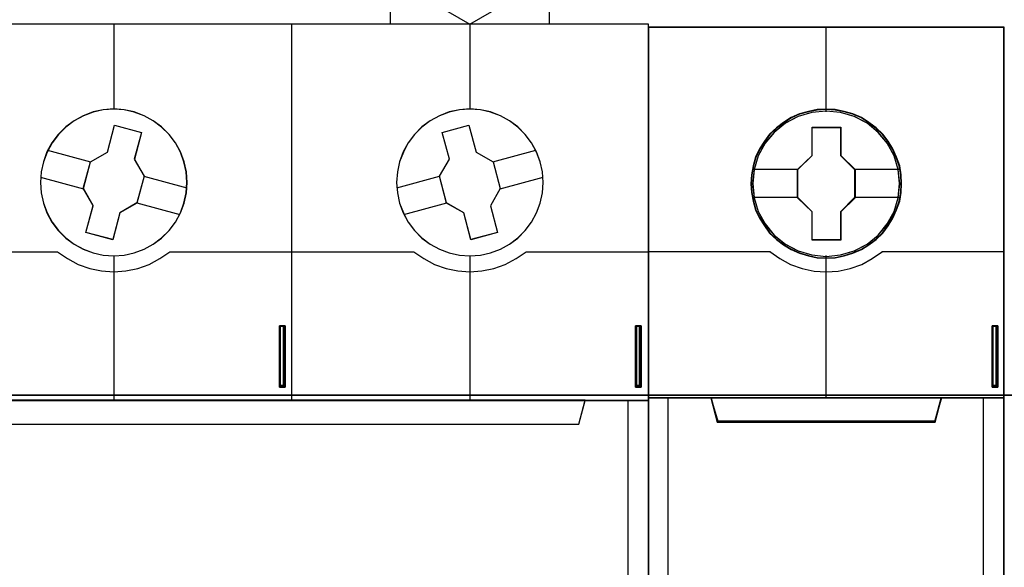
# Model space of a CAD drawing. Extents: x -631805 to -376315, y -40155 to 84873.
# Tile 167 of 256: x -516394 to -515896, y -19192 to -18916. Entities that reach past the tile are written whole.
import ezdxf

# ---------------------------------------------------------------- set-up
doc = ezdxf.new("R2010")
doc.units = 0
doc.header["$MEASUREMENT"] = 0
doc.layers.get('0').update_dxf_attribs({"color": 252})
doc.layers.add('45', color=8, linetype='Continuous')
doc.layers.add('50', color=7, linetype='Continuous')

# ---------------------------------------------------------------- blocks, each defined once
blk = doc.blocks.new('*C988')
at = {"layer": '50', "color": 7}
for points in [[(66.877864, -131.828671), (66.877864, -128.738295), (66.877864, -131.828671)], [(66.877864, -128.738295), (66.983905, -128.738295), (66.877864, -128.738295)], [(66.91299, -131.828671), (66.877864, -131.828671), (66.877864, -128.738295), (66.91299, -128.738295), (67.018368, -128.738295), (67.123746, -128.738295), (67.158871, -128.738295), (67.158871, -131.828671), (67.123746, -131.828671), (67.018368, -131.828671), (66.91299, -131.828671)], [(66.877864, -128.738295), (66.877864, -131.828671), (66.91299, -131.828671), (67.018368, -131.828671), (67.123746, -131.828671), (67.158871, -131.828671), (67.158871, -128.738295), (67.123746, -128.738295), (67.018368, -128.738295), (66.91299, -128.738295), (66.877864, -128.738295)], [(66.901723, -128.738295), (67.058133, -128.738295), (66.901723, -128.738295)], [(66.917629, -128.778017), (66.917629, -131.788949), (66.942814, -131.788949), (67.018368, -131.788949), (67.093922, -131.788949), (67.119106, -131.788949), (67.119106, -128.778017), (67.093922, -128.778017), (67.018368, -128.778017), (66.942814, -128.778017), (66.917629, -128.778017)], [(66.975952, -128.738295), (67.135012, -128.738295), (66.975952, -128.738295)], [(67.05018, -128.738295), (67.158871, -128.738295), (67.05018, -128.738295)], [(67.07669, -128.738295), (67.07669, -131.828671), (67.07669, -128.738295)], [(84.87029, -131.828671), (84.87029, -128.738295), (84.87029, -131.828671)], [(84.87029, -128.738295), (84.97633, -128.738295), (84.87029, -128.738295)], [(84.905416, -131.828671), (84.87029, -131.828671), (84.87029, -128.738295), (84.905416, -128.738295), (85.010793, -128.738295), (85.116171, -128.738295), (85.151297, -128.738295), (85.151297, -131.828671), (85.116171, -131.828671), (85.010793, -131.828671), (84.905416, -131.828671)], [(84.87029, -128.738295), (84.87029, -131.828671), (84.905416, -131.828671), (85.010793, -131.828671), (85.116171, -131.828671), (85.151297, -131.828671), (85.151297, -128.738295), (85.116171, -128.738295), (85.010793, -128.738295), (84.905416, -128.738295), (84.87029, -128.738295)], [(84.894149, -128.738295), (85.050559, -128.738295), (84.894149, -128.738295)], [(84.910055, -128.778017), (84.910055, -131.788949), (84.93524, -131.788949), (85.010793, -131.788949), (85.086347, -131.788949), (85.111532, -131.788949), (85.111532, -128.778017), (85.086347, -128.778017), (85.010793, -128.778017), (84.93524, -128.778017), (84.910055, -128.778017)], [(84.968377, -128.738295), (85.127438, -128.738295), (84.968377, -128.738295)], [(85.042606, -128.738295), (85.151297, -128.738295), (85.042606, -128.738295)], [(85.069116, -128.738295), (85.069116, -131.828671), (85.069116, -128.738295)], [(102.886575, -131.828671), (102.886575, -128.738295), (102.886575, -131.828671)], [(102.886575, -128.738295), (102.995266, -128.738295), (102.886575, -128.738295)], [(102.9217, -131.828671), (102.886575, -131.828671), (102.886575, -128.738295), (102.9217, -128.738295), (103.027078, -128.738295), (103.09733, -128.738295), (103.167582, -128.738295), (103.167582, -131.828671), (103.09733, -131.828671), (103.027078, -131.828671), (102.9217, -131.828671)], [(102.886575, -128.738295), (102.886575, -131.828671), (102.9217, -131.828671), (103.027078, -131.828671), (103.09733, -131.828671), (103.167582, -131.828671), (103.167582, -128.738295), (103.09733, -128.738295), (103.027078, -128.738295), (102.9217, -128.738295), (102.886575, -128.738295)], [(102.910434, -128.738295), (103.069494, -128.738295), (102.910434, -128.738295)], [(102.92634, -128.778017), (102.92634, -131.788949), (102.951524, -131.788949), (103.027078, -131.788949), (103.077447, -131.788949), (103.127817, -131.788949), (103.127817, -128.778017), (103.077447, -128.778017), (103.027078, -128.778017), (102.951524, -128.778017), (102.92634, -128.778017)], [(102.987313, -128.738295), (103.117213, -128.738295), (102.987313, -128.738295)], [(103.035031, -128.738295), (103.167582, -128.738295), (103.035031, -128.738295)], [(103.0854, -128.738295), (103.0854, -131.828671), (103.0854, -128.738295)], [(66.877864, -131.746579), (66.983905, -131.746579), (66.877864, -131.746579)], [(66.901723, -131.746579), (67.058133, -131.746579), (66.901723, -131.746579)], [(66.975952, -131.746579), (67.135012, -131.746579), (66.975952, -131.746579)], [(67.05018, -131.746579), (67.158871, -131.746579), (67.05018, -131.746579)], [(84.87029, -131.746579), (84.97633, -131.746579), (84.87029, -131.746579)], [(84.894149, -131.746579), (85.050559, -131.746579), (84.894149, -131.746579)], [(84.968377, -131.746579), (85.127438, -131.746579), (84.968377, -131.746579)], [(85.042606, -131.746579), (85.151297, -131.746579), (85.042606, -131.746579)], [(102.886575, -131.746579), (102.995266, -131.746579), (102.886575, -131.746579)], [(102.910434, -131.746579), (103.069494, -131.746579), (102.910434, -131.746579)], [(102.987313, -131.746579), (103.117213, -131.746579), (102.987313, -131.746579)], [(103.035031, -131.746579), (103.167582, -131.746579), (103.035031, -131.746579)], [(246.510509, -132.244429), (31.516001, -132.244429), (246.510509, -132.244429)], [(246.510509, -132.244429), (246.510509, -178.271705), (31.516001, -178.271705), (31.516001, -132.244429), (246.510509, -132.244429)]]:
    blk.add_lwpolyline(points, close=True, dxfattribs=at)
blk = doc.blocks.new('*U989')
at = {"layer": '45', "color": 7}
for points in [[(72.49271, -113.500912), (72.49271, -108.485002), (72.49271, -108.485002), (73.622968, -108.238894), (74.770794, -108.074823), (75.918621, -107.992787), (77.07816, -107.992787), (78.231843, -108.074823), (79.373813, -108.238894), (80.504071, -108.485002), (80.504071, -108.485002), (80.504071, -113.500912), (72.49271, -113.500912)], [(79.504639, -109.589978), (78.514368, -109.425801), (77.512378, -109.314395), (76.498669, -109.285078), (75.49082, -109.314395), (74.48297, -109.425801), (73.48684, -109.589978), (73.48684, -109.589978), (73.48684, -111.765325), (73.48684, -111.765325), (76.498669, -113.500912), (76.498669, -113.500912), (79.504639, -111.765325), (79.504639, -111.765325), (79.504639, -109.589978), (79.504639, -109.589978)], [(49.496757, -113.487672), (67.504568, -113.487672), (67.504568, -113.487672), (85.506533, -113.487672), (85.506533, -113.487672), (85.506533, -196.509427), (85.506533, -196.509427), (67.504568, -196.509427), (67.504568, -196.509427), (49.496757, -196.509427), (49.496757, -196.509427), (31.494793, -196.509427), (31.494793, -196.509427), (31.494793, -113.487672), (31.494793, -113.487672), (49.496757, -113.487672), (49.496757, -113.487672)], [(49.498525, -113.492968), (67.502801, -113.492968), (85.501231, -113.492968), (85.501231, -196.504131), (67.502801, -196.504131), (49.498525, -196.504131), (31.500095, -196.504131), (31.500095, -113.492968), (49.498525, -113.492968)], [(62.206779, -121.49989), (62.17165, -120.967147), (62.054553, -120.451966), (61.873053, -119.960202), (61.621295, -119.491856), (61.299278, -119.070345), (60.924568, -118.695668), (60.503019, -118.385388), (60.034632, -118.127798), (59.542825, -117.940459), (59.027599, -117.829227), (58.506518, -117.788247), (57.973727, -117.829227), (57.458501, -117.940459), (56.966694, -118.127798), (56.498306, -118.385388), (56.076757, -118.695668), (55.702047, -119.070345), (55.380031, -119.491856), (55.128273, -119.960202), (54.946772, -120.451966), (54.829676, -120.967147), (54.794546, -121.49989), (54.829676, -122.02678), (54.946772, -122.541961), (55.128273, -123.039579), (55.380031, -123.50207), (55.702047, -123.929436), (56.076757, -124.304113), (56.498306, -124.620247), (56.966694, -124.871983), (57.458501, -125.059321), (57.973727, -125.170554), (58.506518, -125.20568), (59.027599, -125.170554), (59.542825, -125.059321), (60.034632, -124.871983), (60.503019, -124.620247), (60.924568, -124.304113), (61.299278, -123.929436), (61.621295, -123.50207), (61.873053, -123.039579), (62.054553, -122.541961), (62.17165, -122.02678), (62.206779, -121.49989)], [(62.201477, -121.499886), (62.166398, -120.967903), (62.049469, -120.453458), (61.868228, -119.962397), (61.61683, -119.49472), (61.295274, -119.07381), (60.921101, -118.699668), (60.500155, -118.389832), (60.032437, -118.132609), (59.541334, -117.945538), (59.026845, -117.834465), (58.506509, -117.793543), (57.974481, -117.834465), (57.459991, -117.945538), (56.968888, -118.132609), (56.501171, -118.389832), (56.080225, -118.699668), (55.706051, -119.07381), (55.384495, -119.49472), (55.133097, -119.962397), (54.951857, -120.453458), (54.834927, -120.967903), (54.799849, -121.499886), (54.834927, -122.026023), (54.951857, -122.540468), (55.133097, -123.037376), (55.384495, -123.499207), (55.706051, -123.925963), (56.080225, -124.300104), (56.501171, -124.615787), (56.968888, -124.867163), (57.459991, -125.054234), (57.974481, -125.165308), (58.506509, -125.200383), (59.026845, -125.165308), (59.541334, -125.054234), (60.032437, -124.867163), (60.500155, -124.615787), (60.921101, -124.300104), (61.295274, -123.925963), (61.61683, -123.499207), (61.868228, -123.037376), (62.049469, -122.540468), (62.166398, -122.026023), (62.201477, -121.499886)], [(80.199205, -121.49989), (80.164073, -120.967147), (80.052823, -120.451966), (79.871309, -119.960202), (79.613677, -119.491856), (79.297491, -119.070345), (78.922753, -118.695668), (78.501173, -118.385388), (78.038606, -118.127798), (77.546762, -117.940459), (77.031498, -117.829227), (76.498667, -117.788247), (75.971692, -117.829227), (75.456427, -117.940459), (74.958728, -118.127798), (74.496161, -118.385388), (74.068725, -118.695668), (73.693987, -119.070345), (73.377802, -119.491856), (73.13188, -119.960202), (72.938656, -120.451966), (72.833261, -120.967147), (72.792274, -121.49989), (72.833261, -122.02678), (72.938656, -122.541961), (73.13188, -123.039579), (73.377802, -123.50207), (73.693987, -123.929436), (74.068725, -124.304113), (74.496161, -124.620247), (74.958728, -124.871983), (75.456427, -125.059321), (75.971692, -125.170554), (76.498667, -125.20568), (77.031498, -125.170554), (77.546762, -125.059321), (78.038606, -124.871983), (78.501173, -124.620247), (78.922753, -124.304113), (79.297491, -123.929436), (79.613677, -123.50207), (79.871309, -123.039579), (80.052823, -122.541961), (80.164073, -122.02678), (80.199205, -121.49989)], [(80.193903, -121.499886), (80.158821, -120.967903), (80.04773, -120.453458), (79.866476, -119.962397), (79.609213, -119.49472), (79.29348, -119.07381), (78.919279, -118.699668), (78.498302, -118.389832), (78.036397, -118.132609), (77.545258, -117.945538), (77.030731, -117.834465), (76.498663, -117.793543), (75.972442, -117.834465), (75.457915, -117.945538), (74.960929, -118.132609), (74.499024, -118.389832), (74.0722, -118.699668), (73.697999, -119.07381), (73.382266, -119.49472), (73.136696, -119.962397), (72.943749, -120.453458), (72.838505, -120.967903), (72.797576, -121.499886), (72.838505, -122.026023), (72.943749, -122.540468), (73.136696, -123.037376), (73.382266, -123.499207), (73.697999, -123.925963), (74.0722, -124.300104), (74.499024, -124.615787), (74.960929, -124.867163), (75.457915, -125.054234), (75.972442, -125.165308), (76.498663, -125.200383), (77.030731, -125.165308), (77.545258, -125.054234), (78.036397, -124.867163), (78.498302, -124.615787), (78.919279, -124.300104), (79.29348, -123.925963), (79.609213, -123.499207), (79.866476, -123.037376), (80.04773, -122.540468), (80.158821, -122.026023), (80.193903, -121.499886)], [(57.326932, -120.457341), (58.183755, -119.965351), (58.183755, -119.965351), (58.547612, -118.606521), (58.547612, -118.606521), (59.90914, -118.969657), (59.90914, -118.969657), (59.545283, -120.328487), (59.545283, -120.328487), (60.03825, -121.183612), (60.03825, -121.183612), (59.674394, -122.536585), (59.674394, -122.536585), (58.81757, -123.040289), (58.81757, -123.040289), (58.453714, -124.387405), (58.453714, -124.387405), (57.092186, -124.02427), (57.092186, -124.02427), (57.456042, -122.671297), (57.456042, -122.671297), (56.963075, -121.810314), (56.963075, -121.810314), (57.326932, -120.457341), (57.326932, -120.457341)], [(75.096323, -118.969657), (76.451733, -118.606521), (76.451733, -118.606521), (76.815522, -119.965351), (76.815522, -119.965351), (77.672188, -120.457341), (77.672188, -120.457341), (78.035978, -121.810314), (78.035978, -121.810314), (77.543102, -122.677154), (77.543102, -122.677154), (77.901024, -124.02427), (77.901024, -124.02427), (76.551481, -124.387405), (76.551481, -124.387405), (76.187692, -123.034432), (76.187692, -123.034432), (75.319291, -122.536585), (75.319291, -122.536585), (74.955501, -121.183612), (74.955501, -121.183612), (75.460112, -120.328487), (75.460112, -120.328487), (75.096323, -118.969657), (75.096323, -118.969657)], [(31.494793, -132.496002), (85.506533, -132.496002), (85.506533, -146.803888), (31.494793, -146.803888), (31.494793, -132.496002)], [(31.500095, -132.501298), (85.501231, -132.501298), (85.501231, -146.798592), (31.500095, -146.798592), (31.500095, -132.501298)], [(34.678659, -132.496002), (34.994397, -133.708849), (34.994397, -133.708849), (82.004277, -133.708849), (82.004277, -133.708849), (82.320015, -132.496002), (34.678659, -132.496002)], [(34.683961, -132.501298), (34.999629, -133.703553), (81.999045, -133.703553), (82.314713, -132.501298), (34.683961, -132.501298)]]:
    blk.add_lwpolyline(points, close=True, dxfattribs=at)
for points in [[(58.500663, -113.487672), (58.500663, -117.801488)], [(67.49555, -132.509243), (67.49555, -113.487672)], [(76.490437, -113.487672), (76.490437, -117.801488)], [(55.163037, -119.874979), (57.336868, -120.465514)], [(77.659534, -120.465514), (79.830714, -119.874979)], [(54.799849, -121.225529), (56.97633, -121.816064)], [(60.024995, -121.177863), (62.201477, -121.768397)], [(72.802878, -121.768397), (74.968756, -121.177863)], [(78.022723, -121.816064), (80.193903, -121.225529)], [(59.661806, -122.528413), (61.838288, -123.118947)], [(73.166067, -123.118947), (75.329294, -122.528413)], [(58.500663, -125.192439), (58.500663, -132.509243)], [(76.490437, -125.192439), (76.490437, -132.509243)]]:
    blk.add_lwpolyline(points, dxfattribs=at)
at = {"layer": '45', "color": 251}
for points in [[(57.330979, -120.459246), (58.184848, -119.968158), (58.54745, -118.611818), (59.904283, -118.974288), (59.541681, -120.330628), (60.032948, -121.184187), (59.670346, -122.53468), (58.816477, -123.037462), (58.453875, -124.382109), (57.097042, -124.019639), (57.459644, -122.669145), (56.968377, -121.80974), (57.330979, -120.459246)], [(75.10114, -118.974288), (76.451884, -118.611818), (76.814422, -119.968158), (77.668139, -120.459246), (78.030676, -121.80974), (77.539496, -122.674991), (77.896186, -124.019639), (76.55129, -124.382109), (76.188752, -123.031615), (75.32334, -122.53468), (74.960803, -121.184187), (75.463677, -120.330628), (75.10114, -118.974288)]]:
    blk.add_lwpolyline(points, close=True, dxfattribs=at)
for points in [[(43.326264, -124.993829), (55.677334, -124.993829)], [(55.664079, -124.993829), (56.162239, -125.342856), (56.707285, -125.632727), (57.287496, -125.839777), (57.891149, -125.964007), (58.506523, -126.005417), (59.110177, -125.964007), (59.71383, -125.839777), (60.29404, -125.632727), (60.839086, -125.342856), (61.337247, -124.993829)], [(61.323992, -124.993829), (73.675062, -124.993829)], [(73.661806, -124.993829), (74.165828, -125.342856), (74.710874, -125.632727), (75.291084, -125.839777), (75.883016, -125.964007), (76.49839, -126.005417), (77.107904, -125.964007), (77.705697, -125.839777), (78.285907, -125.632727), (78.830953, -125.342856), (79.334974, -124.993829)], [(79.321719, -124.993829), (85.506533, -124.993829)]]:
    blk.add_lwpolyline(points, dxfattribs=at)
at = {"layer": '45', "color": 4}
blk.add_lwpolyline([(84.488544, -146.803888), (84.488544, -132.496002)], dxfattribs=at)
blk = doc.blocks.new('*U990')
at = {"layer": '45', "color": 7}
for points in [[(103.493657, -113.659801), (85.506533, -113.659801), (85.506533, -195.428987), (103.493657, -195.428987), (103.493657, -113.659801)], [(103.475099, -113.678338), (85.52509, -113.678338), (85.52509, -195.41045), (103.475099, -195.41045), (103.475099, -113.678338)], [(98.308275, -121.564597), (98.28594, -121.112804), (98.21335, -120.66101), (98.057002, -120.225746), (97.872735, -119.80701), (97.638214, -119.415823), (97.359022, -119.068713), (97.023991, -118.749152), (96.655458, -118.468159), (96.286924, -118.225733), (95.851384, -118.038404), (95.415845, -117.911681), (94.95797, -117.823526), (94.505679, -117.801488), (94.047803, -117.823526), (93.601096, -117.911681), (93.148805, -118.038404), (92.735601, -118.225733), (92.344732, -118.468159), (91.981782, -118.749152), (91.641168, -119.068713), (91.378727, -119.415823), (91.133038, -119.80701), (90.93202, -120.225746), (90.814759, -120.66101), (90.725417, -121.112804), (90.691914, -121.564597), (90.725417, -122.010881), (90.814759, -122.451656), (90.93202, -122.88692), (91.133038, -123.300146), (91.378727, -123.696843), (91.641168, -124.054972), (91.981782, -124.374533), (92.344732, -124.655527), (92.735601, -124.886933), (93.148805, -125.074262), (93.601096, -125.206494), (94.047803, -125.300159), (94.505679, -125.322198), (94.95797, -125.300159), (95.415845, -125.206494), (95.851384, -125.074262), (96.286924, -124.886933), (96.655458, -124.655527), (97.023991, -124.374533), (97.359022, -124.054972), (97.638214, -123.696843), (97.872735, -123.300146), (98.057002, -122.88692), (98.21335, -122.451656), (98.28594, -122.010881), (98.308275, -121.564597)], [(98.308275, -121.564597), (98.28594, -121.112804), (98.21335, -120.66101), (98.057002, -120.225746), (97.872735, -119.80701), (97.638214, -119.415823), (97.359022, -119.068713), (97.023991, -118.749152), (96.655458, -118.468159), (96.286924, -118.225733), (95.851384, -118.038404), (95.415845, -117.911681), (94.95797, -117.823526), (94.505679, -117.801488), (94.047803, -117.823526), (93.601096, -117.911681), (93.148805, -118.038404), (92.735601, -118.225733), (92.344732, -118.468159), (91.981782, -118.749152), (91.641168, -119.068713), (91.378727, -119.415823), (91.133038, -119.80701), (90.93202, -120.225746), (90.814759, -120.66101), (90.725417, -121.112804), (90.691914, -121.564597), (90.725417, -122.010881), (90.814759, -122.451656), (90.93202, -122.88692), (91.133038, -123.300146), (91.378727, -123.696843), (91.641168, -124.054972), (91.981782, -124.374533), (92.344732, -124.655527), (92.735601, -124.886933), (93.148805, -125.074262), (93.601096, -125.206494), (94.047803, -125.300159), (94.505679, -125.322198), (94.95797, -125.300159), (95.415845, -125.206494), (95.851384, -125.074262), (96.286924, -124.886933), (96.655458, -124.655527), (97.023991, -124.374533), (97.359022, -124.054972), (97.638214, -123.696843), (97.872735, -123.300146), (98.057002, -122.88692), (98.21335, -122.451656), (98.28594, -122.010881), (98.308275, -121.564597)], [(93.784242, -118.707151), (95.238156, -118.707151), (95.238156, -120.135986), (95.959477, -120.842129), (95.959477, -122.270964), (95.238156, -122.98814), (95.238156, -124.405942), (93.784242, -124.405942), (93.784242, -122.98814), (93.046014, -122.270964), (93.046014, -120.842129), (93.784242, -120.135986), (93.784242, -118.707151)], [(93.784242, -118.707151), (95.238156, -118.707151), (95.238156, -118.707151), (95.238156, -120.135986), (95.238156, -120.135986), (95.959477, -120.842129), (95.959477, -120.842129), (95.959477, -122.270964), (95.959477, -122.270964), (95.238156, -122.98814), (95.238156, -122.98814), (95.238156, -124.405942), (95.238156, -124.405942), (93.784242, -124.405942), (93.784242, -124.405942), (93.784242, -122.98814), (93.784242, -122.98814), (93.046014, -122.270964), (93.046014, -122.270964), (93.046014, -120.842129), (93.046014, -120.842129), (93.784242, -120.135986), (93.784242, -120.135986), (93.784242, -118.707151), (93.784242, -118.707151)], [(93.794702, -118.725688), (95.227449, -118.725688), (95.227449, -120.145228), (95.938269, -120.846776), (95.938269, -122.266316), (95.227449, -122.978827), (95.227449, -124.387405), (93.794702, -124.387405), (93.794702, -122.978827), (93.067222, -122.266316), (93.067222, -120.846776), (93.794702, -120.145228), (93.794702, -118.725688)], [(88.99476, -133.592331), (100.005429, -133.592331), (100.323045, -132.371539), (94.494522, -132.371539), (88.677144, -132.371539), (88.99476, -133.592331)]]:
    blk.add_lwpolyline(points, close=True, dxfattribs=at)
at = {"layer": '45', "color": 139}
for points in [[(103.493657, -113.659801), (85.506533, -113.659801), (85.506533, -195.428987), (103.493657, -195.428987), (103.493657, -113.659801)], [(98.289718, -121.564584), (98.267491, -121.115017), (98.195255, -120.665451), (98.039669, -120.232332), (97.856301, -119.815661), (97.622922, -119.426402), (97.34509, -119.081004), (97.011692, -118.763018), (96.644955, -118.483409), (96.278217, -118.242178), (95.8448, -118.055773), (95.411382, -117.929675), (94.955739, -117.841955), (94.505651, -117.820025), (94.050007, -117.841955), (93.605477, -117.929675), (93.15539, -118.055773), (92.744199, -118.242178), (92.355235, -118.483409), (91.994054, -118.763018), (91.655099, -119.081004), (91.393937, -119.426402), (91.149445, -119.815661), (90.949407, -120.232332), (90.832717, -120.665451), (90.743811, -121.115017), (90.710472, -121.564584), (90.743811, -122.008668), (90.832717, -122.447269), (90.949407, -122.880388), (91.149445, -123.291577), (91.393937, -123.686318), (91.655099, -124.042682), (91.994054, -124.360668), (92.355235, -124.640276), (92.744199, -124.870542), (93.15539, -125.056947), (93.605477, -125.188528), (94.050007, -125.281731), (94.505651, -125.303661), (94.955739, -125.281731), (95.411382, -125.188528), (95.8448, -125.056947), (96.278217, -124.870542), (96.644955, -124.640276), (97.011692, -124.360668), (97.34509, -124.042682), (97.622922, -123.686318), (97.856301, -123.291577), (98.039669, -122.880388), (98.195255, -122.447269), (98.267491, -122.008668), (98.289718, -121.564584)], [(98.218141, -121.564491), (98.139983, -120.842551), (97.933425, -120.159189), (97.592884, -119.525425), (97.123941, -118.968815), (96.565676, -118.511403), (95.923671, -118.175233), (95.225839, -117.960304), (94.500095, -117.894172), (93.77435, -117.960304), (93.076519, -118.175233), (92.440096, -118.511403), (91.876249, -118.968815), (91.407306, -119.525425), (91.066764, -120.159189), (90.860206, -120.842551), (90.782049, -121.564491), (90.860206, -122.280919), (91.066764, -122.969793), (91.407306, -123.598046), (91.876249, -124.154655), (92.440096, -124.606556), (93.076519, -124.948238), (93.77435, -125.157655), (94.500095, -125.234809), (95.225839, -125.157655), (95.923671, -124.948238), (96.565676, -124.606556), (97.123941, -124.154655), (97.592884, -123.598046), (97.933425, -122.969793), (98.139983, -122.280919), (98.218141, -121.564491)], [(98.212838, -121.559087), (98.140259, -120.842638), (97.933685, -120.159255), (97.587534, -119.519962), (97.129722, -118.963335), (96.565832, -118.511421), (95.918195, -118.16973), (95.220311, -117.960306), (94.494512, -117.894172), (93.774295, -117.960306), (93.081994, -118.16973), (92.434358, -118.511421), (91.870467, -118.963335), (91.412655, -119.519962), (91.066505, -120.159255), (90.854348, -120.842638), (90.787351, -121.559087), (90.854348, -122.275537), (91.066505, -122.96443), (91.412655, -123.592701), (91.870467, -124.154839), (92.434358, -124.606753), (93.081994, -124.942933), (93.774295, -125.157868), (94.494512, -125.229513), (95.220311, -125.157868), (95.918195, -124.942933), (96.565832, -124.606753), (97.129722, -124.154839), (97.587534, -123.592701), (97.933685, -122.96443), (98.140259, -122.275537), (98.212838, -121.559087)]]:
    blk.add_lwpolyline(points, close=True, dxfattribs=at)
for points in [[(94.47491, -113.659801), (94.47491, -117.941839)], [(85.506533, -124.985884), (91.693997, -124.985884)], [(91.654232, -124.985884), (92.15743, -125.345501), (92.705356, -125.63662), (93.281238, -125.836407), (93.890666, -125.973404), (94.494504, -126.013362), (95.109523, -125.973404), (95.718951, -125.836407), (96.294833, -125.63662), (96.831577, -125.345501), (97.345957, -124.985884)], [(94.47491, -125.181846), (94.47491, -132.41391)], [(97.306192, -124.985884), (103.493657, -124.985884)], [(85.506533, -132.371539), (103.493657, -132.371539)], [(88.677144, -132.371539), (89.035031, -133.592331)], [(100.323045, -132.371539), (99.965158, -133.592331)], [(88.992615, -133.549961), (100.007574, -133.549961)]]:
    blk.add_lwpolyline(points, dxfattribs=at)
at = {"layer": '45', "color": 7}
for points in [[(90.763492, -120.82566), (93.08843, -120.82566)], [(95.917061, -120.82566), (98.236698, -120.82566)], [(90.763492, -122.245062), (93.08843, -122.245062)], [(95.917061, -122.245062), (98.236698, -122.245062)], [(103.493657, -146.496704), (103.493657, -132.371539), (102.491898, -132.371539), (100.315857, -132.371539), (99.998634, -133.553217), (89.001556, -133.553217), (88.684332, -132.371539), (86.508291, -132.371539), (85.506533, -132.371539), (85.506533, -146.496704)]]:
    blk.add_lwpolyline(points, dxfattribs=at)
at = {"layer": '45', "color": 140}
for points in [[(103.493657, -146.496704), (103.493657, -132.371539), (102.491898, -132.371539), (100.315857, -132.371539), (99.998634, -133.553217), (89.001556, -133.553217), (88.684332, -132.371539), (86.508291, -132.371539), (85.506533, -132.371539), (85.506533, -146.496704)], [(86.505965, -132.371539), (86.505965, -142.039889)], [(102.454459, -142.039889), (102.454459, -132.371539)]]:
    blk.add_lwpolyline(points, dxfattribs=at)
at = {"layer": '45', "color": 59}
blk.add_lwpolyline([(103.475099, -146.475519), (103.475099, -132.390076), (102.475408, -132.390076), (100.303857, -132.390076), (99.987288, -133.568431), (89.012901, -133.568431), (88.696332, -132.390076), (86.524781, -132.390076), (85.52509, -132.390076), (85.52509, -146.475519)], dxfattribs=at)
blk.add_lwpolyline([(88.99476, -133.592331), (100.005429, -133.592331), (100.323045, -132.371539), (94.494522, -132.371539), (88.677144, -132.371539), (88.99476, -133.592331)], close=True, dxfattribs=at)
at = {"layer": '45', "color": 140}
blk.add_lwpolyline([(89.012305, -133.571146), (99.987885, -133.571146), (100.304488, -132.390076), (94.49454, -132.390076), (88.695702, -132.390076), (89.012305, -133.571146)], close=True, dxfattribs=at)

msp = doc.modelspace()

# ---------------------------------------------------------------- block references
at = {"xscale": 10, "yscale": 10, "zscale": 10}
for name in ['*C988', '*U989', '*U990']:
    msp.add_blockref(name, (-516931.5, -17783.09), dxfattribs=at)

doc.saveas('drawing.dxf')
